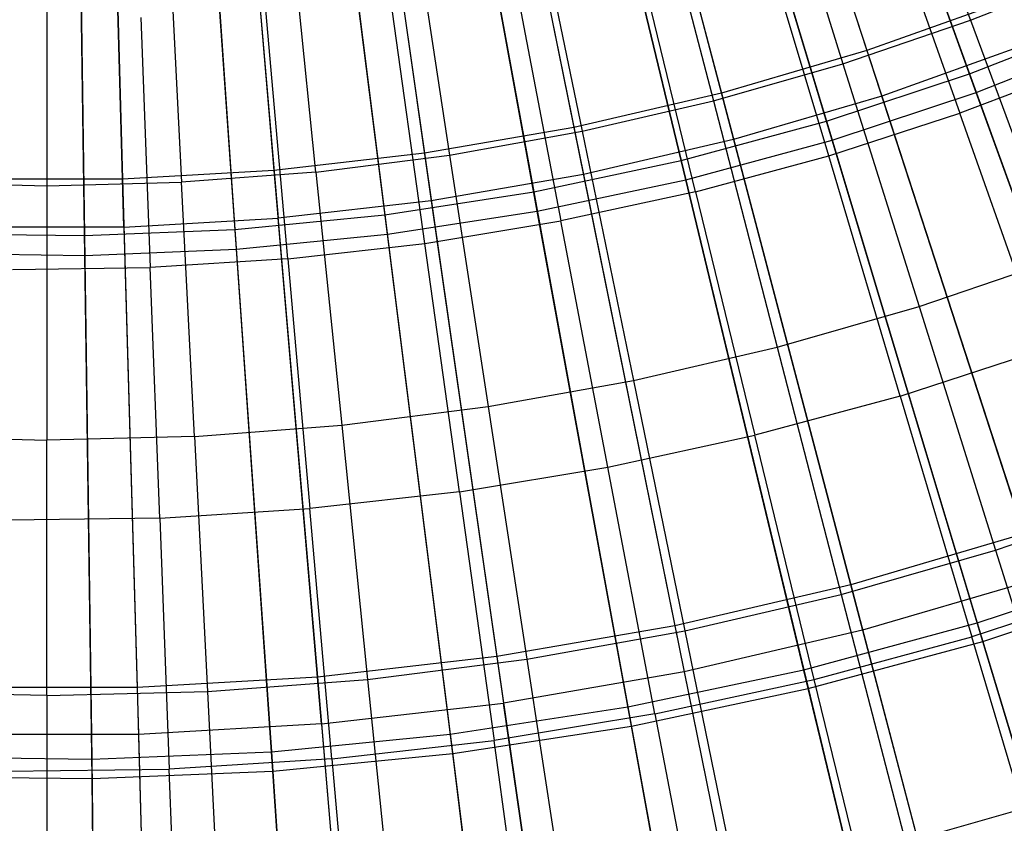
# Model space of a CAD drawing. Extents: x 0.1 to 12.1, y -6 to 6.
# Tile 141 of 256: x 6.044 to 6.637, y -1.985 to -1.501. Entities that reach past the tile are written whole.
import ezdxf

# ---------------------------------------------------------------- set-up
doc = ezdxf.new("R2010")
doc.units = 0
doc.header["$LTSCALE"] = 2.54
doc.layers.get('0').update_dxf_attribs({"linetype": 'CONTINUOUS'})

# ---------------------------------------------------------------- blocks, each defined once
blk = doc.blocks.new('DROPS_COLOR_B-11195_STL')
at = {"color": 0}
for p, q in [((6.45742, -1.22313, 2.00512), (6.55383, -1.51984, 2.1004)), ((6.45742, -1.22313, 2.00512), (6.55383, -1.51984, 2.1004)), ((6.38694, -1.24382, 2.00512), (6.46625, -1.54555, 2.1004)), ((6.38694, -1.24382, 2.00512), (6.46625, -1.54555, 2.1004)), ((6.46651, -1.2511, 13.37336), (6.56276, -1.54734, 13.27646)), ((6.46651, -1.2511, 13.37336), (6.56276, -1.54734, 13.27646)), ((6.3154, -1.26046, 2.00512), (6.37736, -1.56623, 2.1004)), ((6.3154, -1.26046, 2.00512), (6.37736, -1.56623, 2.1004)), ((6.24303, -1.27298, 2.00512), (6.28743, -1.58179, 2.1004)), ((6.24303, -1.27298, 2.00512), (6.28743, -1.58179, 2.1004)), ((6.39442, -1.27226, 13.37336), (6.4736, -1.57351, 13.27646)), ((6.39442, -1.27226, 13.37336), (6.4736, -1.57351, 13.27646)), ((6.09673, -1.28555, 2.00512), (6.10563, -1.5974, 2.1004)), ((6.09673, -1.28555, 2.00512), (6.10563, -1.5974, 2.1004)), ((6.17006, -1.28136, 2.00512), (6.19675, -1.59219, 2.1004)), ((6.17006, -1.28136, 2.00512), (6.19675, -1.59219, 2.1004)), ((6.32124, -1.28928, 13.37336), (6.3831, -1.59456, 13.27646)), ((6.32124, -1.28928, 13.37336), (6.3831, -1.59456, 13.27646)), ((6.24721, -1.30209, 13.37336), (6.29154, -1.6104, 13.27646)), ((6.24721, -1.30209, 13.37336), (6.29154, -1.6104, 13.27646)), ((6.10646, -1.6263, 13.27646), (6.09756, -1.31494, 13.37336)), ((6.10646, -1.6263, 13.27646), (6.09756, -1.31494, 13.37336)), ((6.17257, -1.31066, 13.37336), (6.19923, -1.621, 13.27646)), ((6.17257, -1.31066, 13.37336), (6.19923, -1.621, 13.27646)), ((6.56311, -1.35834, 13.59504), (6.6162, -1.50168, 13.54139)), ((6.56311, -1.35834, 13.59504), (6.6162, -1.50168, 13.54139)), ((6.49367, -1.38207, 13.59504), (6.53943, -1.52792, 13.54139)), ((6.49367, -1.38207, 13.59504), (6.53943, -1.52792, 13.54139)), ((6.42311, -1.40226, 13.59504), (6.46142, -1.55024, 13.54139)), ((6.42311, -1.40226, 13.59504), (6.46142, -1.55024, 13.54139)), ((6.55967, -1.41562, 13.66163), (6.60981, -1.55769, 13.60807)), ((6.55967, -1.41562, 13.66163), (6.60981, -1.55769, 13.60807)), ((6.35162, -1.41885, 13.59504), (6.38239, -1.56858, 13.54139)), ((6.35162, -1.41885, 13.59504), (6.38239, -1.56858, 13.54139)), ((6.27938, -1.4318, 13.59504), (6.30253, -1.58289, 13.54139)), ((6.27938, -1.4318, 13.59504), (6.30253, -1.58289, 13.54139)), ((6.53085, -1.58335, 13.60807), (6.48791, -1.43893, 13.66163)), ((6.53085, -1.58335, 13.60807), (6.48791, -1.43893, 13.66163)), ((6.1334, -1.44664, 13.59504), (6.14115, -1.59931, 13.54139)), ((6.1334, -1.44664, 13.59504), (6.14115, -1.59931, 13.54139)), ((6.22204, -1.59314, 13.54139), (6.20658, -1.44107, 13.59504)), ((6.22204, -1.59314, 13.54139), (6.20658, -1.44107, 13.59504)), ((6.06004, -1.4485, 13.59504), (6.06004, -1.60136, 13.54139)), ((6.06004, -1.4485, 13.59504), (6.06004, -1.60136, 13.54139)), ((6.4507, -1.605, 13.60807), (6.41507, -1.45861, 13.66163)), ((6.4507, -1.605, 13.60807), (6.41507, -1.45861, 13.66163)), ((6.34133, -1.47461, 13.66163), (6.36957, -1.6226, 13.60807)), ((6.34133, -1.47461, 13.66163), (6.36957, -1.6226, 13.60807)), ((6.6162, -1.50168, 13.54139), (6.69154, -1.47158, 13.54139)), ((6.6162, -1.50168, 13.54139), (6.69154, -1.47158, 13.54139)), ((6.28765, -1.63611, 13.60807), (6.26689, -1.48688, 13.66163)), ((6.28765, -1.63611, 13.60807), (6.26689, -1.48688, 13.66163)), ((6.63979, -1.48917, 2.1004), (6.55383, -1.51984, 2.1004)), ((6.63979, -1.48917, 2.1004), (6.55383, -1.51984, 2.1004)), ((6.11662, -1.50013, 13.66163), (6.1223, -1.65069, 13.60807)), ((6.11662, -1.50013, 13.66163), (6.1223, -1.65069, 13.60807)), ((6.20516, -1.64548, 13.60807), (6.19192, -1.49539, 13.66163)), ((6.20516, -1.64548, 13.60807), (6.19192, -1.49539, 13.66163)), ((6.53943, -1.52792, 13.54139), (6.6162, -1.50168, 13.54139)), ((6.53943, -1.52792, 13.54139), (6.6162, -1.50168, 13.54139)), ((6.6162, -1.50168, 13.54139), (6.66943, -1.64541, 13.48337)), ((6.6162, -1.50168, 13.54139), (6.66943, -1.64541, 13.48337)), ((6.65028, -1.51611, 13.27646), (6.56276, -1.54734, 13.27646)), ((6.65028, -1.51611, 13.27646), (6.56276, -1.54734, 13.27646)), ((6.55383, -1.51984, 2.1004), (6.46625, -1.54555, 2.1004)), ((6.55383, -1.51984, 2.1004), (6.46625, -1.54555, 2.1004)), ((6.55383, -1.51984, 2.1004), (6.64846, -1.81109, 2.21277)), ((6.55383, -1.51984, 2.1004), (6.64846, -1.81109, 2.21277)), ((6.46142, -1.55024, 13.54139), (6.53943, -1.52792, 13.54139)), ((6.46142, -1.55024, 13.54139), (6.53943, -1.52792, 13.54139)), ((6.53943, -1.52792, 13.54139), (6.58531, -1.67416, 13.48337)), ((6.53943, -1.52792, 13.54139), (6.58531, -1.67416, 13.48337)), ((6.68738, -1.5281, 13.60807), (6.60981, -1.55769, 13.60807)), ((6.68738, -1.5281, 13.60807), (6.60981, -1.55769, 13.60807)), ((6.46625, -1.54555, 2.1004), (6.37736, -1.56623, 2.1004)), ((6.46625, -1.54555, 2.1004), (6.37736, -1.56623, 2.1004)), ((6.46625, -1.54555, 2.1004), (6.54411, -1.84173, 2.21277)), ((6.46625, -1.54555, 2.1004), (6.54411, -1.84173, 2.21277)), ((6.56276, -1.54734, 13.27646), (6.4736, -1.57351, 13.27646)), ((6.56276, -1.54734, 13.27646), (6.4736, -1.57351, 13.27646)), ((6.56276, -1.54734, 13.27646), (6.65721, -1.83803, 13.16251)), ((6.56276, -1.54734, 13.27646), (6.65721, -1.83803, 13.16251)), ((6.38239, -1.56858, 13.54139), (6.46142, -1.55024, 13.54139)), ((6.38239, -1.56858, 13.54139), (6.46142, -1.55024, 13.54139)), ((6.46142, -1.55024, 13.54139), (6.49984, -1.69862, 13.48337)), ((6.46142, -1.55024, 13.54139), (6.49984, -1.69862, 13.48337)), ((6.53085, -1.58335, 13.60807), (6.60981, -1.55769, 13.60807)), ((6.53085, -1.58335, 13.60807), (6.60981, -1.55769, 13.60807)), ((6.66006, -1.70006, 13.55036), (6.60981, -1.55769, 13.60807)), ((6.66006, -1.70006, 13.55036), (6.60981, -1.55769, 13.60807)), ((6.37736, -1.56623, 2.1004), (6.28743, -1.58179, 2.1004)), ((6.37736, -1.56623, 2.1004), (6.28743, -1.58179, 2.1004)), ((6.30253, -1.58289, 13.54139), (6.38239, -1.56858, 13.54139)), ((6.30253, -1.58289, 13.54139), (6.38239, -1.56858, 13.54139)), ((6.37736, -1.56623, 2.1004), (6.43817, -1.86637, 2.21277)), ((6.37736, -1.56623, 2.1004), (6.43817, -1.86637, 2.21277)), ((6.38239, -1.56858, 13.54139), (6.41324, -1.71871, 13.48337)), ((6.38239, -1.56858, 13.54139), (6.41324, -1.71871, 13.48337)), ((6.4736, -1.57351, 13.27646), (6.3831, -1.59456, 13.27646)), ((6.4736, -1.57351, 13.27646), (6.3831, -1.59456, 13.27646)), ((6.4736, -1.57351, 13.27646), (6.55131, -1.86913, 13.16251)), ((6.4736, -1.57351, 13.27646), (6.55131, -1.86913, 13.16251)), ((6.28743, -1.58179, 2.1004), (6.19675, -1.59219, 2.1004)), ((6.28743, -1.58179, 2.1004), (6.19675, -1.59219, 2.1004)), ((6.22204, -1.59314, 13.54139), (6.30253, -1.58289, 13.54139)), ((6.22204, -1.59314, 13.54139), (6.30253, -1.58289, 13.54139)), ((6.28743, -1.58179, 2.1004), (6.33101, -1.88491, 2.21277)), ((6.28743, -1.58179, 2.1004), (6.33101, -1.88491, 2.21277)), ((6.30253, -1.58289, 13.54139), (6.32574, -1.73439, 13.48337)), ((6.30253, -1.58289, 13.54139), (6.32574, -1.73439, 13.48337)), ((6.4507, -1.605, 13.60807), (6.53085, -1.58335, 13.60807)), ((6.4507, -1.605, 13.60807), (6.53085, -1.58335, 13.60807)), ((6.57388, -1.72806, 13.55036), (6.53085, -1.58335, 13.60807)), ((6.57388, -1.72806, 13.55036), (6.53085, -1.58335, 13.60807)), ((6.19675, -1.59219, 2.1004), (6.10563, -1.5974, 2.1004)), ((6.19675, -1.59219, 2.1004), (6.10563, -1.5974, 2.1004)), ((6.22204, -1.59314, 13.54139), (6.14115, -1.59931, 13.54139)), ((6.22204, -1.59314, 13.54139), (6.14115, -1.59931, 13.54139)), ((6.19675, -1.59219, 2.1004), (6.22296, -1.89731, 2.21277)), ((6.19675, -1.59219, 2.1004), (6.22296, -1.89731, 2.21277)), ((6.22204, -1.59314, 13.54139), (6.23755, -1.74563, 13.48337)), ((6.22204, -1.59314, 13.54139), (6.23755, -1.74563, 13.48337)), ((6.3831, -1.59456, 13.27646), (6.29154, -1.6104, 13.27646)), ((6.3831, -1.59456, 13.27646), (6.29154, -1.6104, 13.27646)), ((6.3831, -1.59456, 13.27646), (6.4438, -1.89412, 13.16251)), ((6.3831, -1.59456, 13.27646), (6.4438, -1.89412, 13.16251)), ((5.97893, -1.59931, 13.54139), (6.06004, -1.60136, 13.54139)), ((5.97893, -1.59931, 13.54139), (6.06004, -1.60136, 13.54139)), ((6.10563, -1.5974, 2.1004), (6.01437, -1.5974, 2.1004)), ((6.10563, -1.5974, 2.1004), (6.01437, -1.5974, 2.1004)), ((6.06004, -1.60136, 13.54139), (6.14115, -1.59931, 13.54139)), ((6.06004, -1.60136, 13.54139), (6.14115, -1.59931, 13.54139)), ((6.10563, -1.5974, 2.1004), (6.11438, -1.90352, 2.21277)), ((6.10563, -1.5974, 2.1004), (6.11438, -1.90352, 2.21277)), ((6.14891, -1.75238, 13.48337), (6.14115, -1.59931, 13.54139)), ((6.14891, -1.75238, 13.48337), (6.14115, -1.59931, 13.54139)), ((6.06004, -1.60136, 13.54139), (6.06004, -1.75463, 13.48337)), ((6.06004, -1.60136, 13.54139), (6.06004, -1.75463, 13.48337)), ((6.4507, -1.605, 13.60807), (6.36957, -1.6226, 13.60807)), ((6.4507, -1.605, 13.60807), (6.36957, -1.6226, 13.60807)), ((6.4507, -1.605, 13.60807), (6.48641, -1.75169, 13.55036)), ((6.4507, -1.605, 13.60807), (6.48641, -1.75169, 13.55036)), ((6.29154, -1.6104, 13.27646), (6.19923, -1.621, 13.27646)), ((6.29154, -1.6104, 13.27646), (6.19923, -1.621, 13.27646)), ((6.29154, -1.6104, 13.27646), (6.33504, -1.91295, 13.16251)), ((6.29154, -1.6104, 13.27646), (6.33504, -1.91295, 13.16251)), ((6.10646, -1.6263, 13.27646), (6.19923, -1.621, 13.27646)), ((6.10646, -1.6263, 13.27646), (6.19923, -1.621, 13.27646)), ((6.22538, -1.92553, 13.16251), (6.19923, -1.621, 13.27646)), ((6.22538, -1.92553, 13.16251), (6.19923, -1.621, 13.27646)), ((6.28765, -1.63611, 13.60807), (6.36957, -1.6226, 13.60807)), ((6.28765, -1.63611, 13.60807), (6.36957, -1.6226, 13.60807)), ((6.39786, -1.7709, 13.55036), (6.36957, -1.6226, 13.60807)), ((6.39786, -1.7709, 13.55036), (6.36957, -1.6226, 13.60807)), ((6.10646, -1.6263, 13.27646), (6.01354, -1.6263, 13.27646)), ((6.10646, -1.6263, 13.27646), (6.01354, -1.6263, 13.27646)), ((6.10646, -1.6263, 13.27646), (6.11519, -1.93183, 13.16251)), ((6.10646, -1.6263, 13.27646), (6.11519, -1.93183, 13.16251)), ((6.20516, -1.64548, 13.60807), (6.28765, -1.63611, 13.60807)), ((6.20516, -1.64548, 13.60807), (6.28765, -1.63611, 13.60807)), ((6.30845, -1.78564, 13.55036), (6.28765, -1.63611, 13.60807)), ((6.30845, -1.78564, 13.55036), (6.28765, -1.63611, 13.60807)), ((6.20516, -1.64548, 13.60807), (6.1223, -1.65069, 13.60807)), ((6.20516, -1.64548, 13.60807), (6.1223, -1.65069, 13.60807)), ((6.20516, -1.64548, 13.60807), (6.21842, -1.79586, 13.55036)), ((6.20516, -1.64548, 13.60807), (6.21842, -1.79586, 13.55036)), ((6.58531, -1.67416, 13.48337), (6.66943, -1.64541, 13.48337)), ((6.58531, -1.67416, 13.48337), (6.66943, -1.64541, 13.48337)), ((6.03928, -1.65173, 13.60807), (6.1223, -1.65069, 13.60807)), ((6.03928, -1.65173, 13.60807), (6.1223, -1.65069, 13.60807)), ((6.12799, -1.80155, 13.55036), (6.1223, -1.65069, 13.60807)), ((6.12799, -1.80155, 13.55036), (6.1223, -1.65069, 13.60807)), ((6.49984, -1.69862, 13.48337), (6.58531, -1.67416, 13.48337)), ((6.49984, -1.69862, 13.48337), (6.58531, -1.67416, 13.48337)), ((6.58531, -1.67416, 13.48337), (6.63136, -1.82093, 13.42089)), ((6.58531, -1.67416, 13.48337), (6.63136, -1.82093, 13.42089)), ((6.41324, -1.71871, 13.48337), (6.49984, -1.69862, 13.48337)), ((6.41324, -1.71871, 13.48337), (6.49984, -1.69862, 13.48337)), ((6.49984, -1.69862, 13.48337), (6.5384, -1.84753, 13.42089)), ((6.49984, -1.69862, 13.48337), (6.5384, -1.84753, 13.42089)), ((6.57388, -1.72806, 13.55036), (6.66006, -1.70006, 13.55036)), ((6.57388, -1.72806, 13.55036), (6.66006, -1.70006, 13.55036)), ((6.32574, -1.73439, 13.48337), (6.41324, -1.71871, 13.48337)), ((6.32574, -1.73439, 13.48337), (6.41324, -1.71871, 13.48337)), ((6.41324, -1.71871, 13.48337), (6.44421, -1.86938, 13.42089)), ((6.41324, -1.71871, 13.48337), (6.44421, -1.86938, 13.42089)), ((6.57388, -1.72806, 13.55036), (6.48641, -1.75169, 13.55036)), ((6.57388, -1.72806, 13.55036), (6.48641, -1.75169, 13.55036)), ((6.57388, -1.72806, 13.55036), (6.61699, -1.87303, 13.48847)), ((6.57388, -1.72806, 13.55036), (6.61699, -1.87303, 13.48847)), ((6.23755, -1.74563, 13.48337), (6.32574, -1.73439, 13.48337)), ((6.23755, -1.74563, 13.48337), (6.32574, -1.73439, 13.48337)), ((6.32574, -1.73439, 13.48337), (6.34903, -1.88644, 13.42089)), ((6.32574, -1.73439, 13.48337), (6.34903, -1.88644, 13.42089)), ((6.14891, -1.75238, 13.48337), (6.23755, -1.74563, 13.48337)), ((6.14891, -1.75238, 13.48337), (6.23755, -1.74563, 13.48337)), ((6.23755, -1.74563, 13.48337), (6.25311, -1.89866, 13.42089)), ((6.23755, -1.74563, 13.48337), (6.25311, -1.89866, 13.42089)), ((5.97117, -1.75238, 13.48337), (6.06004, -1.75463, 13.48337)), ((5.97117, -1.75238, 13.48337), (6.06004, -1.75463, 13.48337)), ((6.14891, -1.75238, 13.48337), (6.06004, -1.75463, 13.48337)), ((6.14891, -1.75238, 13.48337), (6.06004, -1.75463, 13.48337)), ((6.06004, -1.90845, 13.42089), (6.06004, -1.75463, 13.48337)), ((6.06004, -1.90845, 13.42089), (6.06004, -1.75463, 13.48337)), ((6.14891, -1.75238, 13.48337), (6.1567, -1.906, 13.42089)), ((6.14891, -1.75238, 13.48337), (6.1567, -1.906, 13.42089)), ((6.39786, -1.7709, 13.55036), (6.48641, -1.75169, 13.55036)), ((6.39786, -1.7709, 13.55036), (6.48641, -1.75169, 13.55036)), ((6.52218, -1.89865, 13.48847), (6.48641, -1.75169, 13.55036)), ((6.52218, -1.89865, 13.48847), (6.48641, -1.75169, 13.55036)), ((6.30845, -1.78564, 13.55036), (6.39786, -1.7709, 13.55036)), ((6.30845, -1.78564, 13.55036), (6.39786, -1.7709, 13.55036)), ((6.4262, -1.91947, 13.48847), (6.39786, -1.7709, 13.55036)), ((6.4262, -1.91947, 13.48847), (6.39786, -1.7709, 13.55036)), ((6.30845, -1.78564, 13.55036), (6.21842, -1.79586, 13.55036)), ((6.30845, -1.78564, 13.55036), (6.21842, -1.79586, 13.55036)), ((6.30845, -1.78564, 13.55036), (6.32929, -1.93545, 13.48847)), ((6.30845, -1.78564, 13.55036), (6.32929, -1.93545, 13.48847)), ((6.63136, -1.82093, 13.42089), (6.72285, -1.78965, 13.42089)), ((6.63136, -1.82093, 13.42089), (6.72285, -1.78965, 13.42089)), ((6.12799, -1.80155, 13.55036), (6.21842, -1.79586, 13.55036)), ((6.12799, -1.80155, 13.55036), (6.21842, -1.79586, 13.55036)), ((6.23171, -1.94653, 13.48847), (6.21842, -1.79586, 13.55036)), ((6.23171, -1.94653, 13.48847), (6.21842, -1.79586, 13.55036)), ((6.12799, -1.80155, 13.55036), (6.03738, -1.80269, 13.55036)), ((6.12799, -1.80155, 13.55036), (6.03738, -1.80269, 13.55036)), ((6.12799, -1.80155, 13.55036), (6.13369, -1.9527, 13.48847)), ((6.12799, -1.80155, 13.55036), (6.13369, -1.9527, 13.48847)), ((6.64846, -1.81109, 2.21277), (6.54411, -1.84173, 2.21277)), ((6.64846, -1.81109, 2.21277), (6.54411, -1.84173, 2.21277)), ((6.5384, -1.84753, 13.42089), (6.63136, -1.82093, 13.42089)), ((6.5384, -1.84753, 13.42089), (6.63136, -1.82093, 13.42089)), ((6.63136, -1.82093, 13.42089), (6.67751, -1.96802, 13.35397)), ((6.63136, -1.82093, 13.42089), (6.67751, -1.96802, 13.35397)), ((6.65721, -1.83803, 13.16251), (6.55131, -1.86913, 13.16251)), ((6.65721, -1.83803, 13.16251), (6.55131, -1.86913, 13.16251)), ((6.54411, -1.84173, 2.21277), (6.43817, -1.86637, 2.21277)), ((6.54411, -1.84173, 2.21277), (6.43817, -1.86637, 2.21277)), ((6.54411, -1.84173, 2.21277), (6.62026, -2.13145, 2.3419)), ((6.54411, -1.84173, 2.21277), (6.62026, -2.13145, 2.3419)), ((6.7104, -1.84268, 13.48847), (6.61699, -1.87303, 13.48847)), ((6.7104, -1.84268, 13.48847), (6.61699, -1.87303, 13.48847)), ((6.44421, -1.86938, 13.42089), (6.5384, -1.84753, 13.42089)), ((6.44421, -1.86938, 13.42089), (6.5384, -1.84753, 13.42089)), ((6.5384, -1.84753, 13.42089), (6.57704, -1.99677, 13.35397)), ((6.5384, -1.84753, 13.42089), (6.57704, -1.99677, 13.35397)), ((6.43817, -1.86637, 2.21277), (6.33101, -1.88491, 2.21277)), ((6.43817, -1.86637, 2.21277), (6.33101, -1.88491, 2.21277)), ((6.43817, -1.86637, 2.21277), (6.49766, -2.15996, 2.3419)), ((6.43817, -1.86637, 2.21277), (6.49766, -2.15996, 2.3419)), ((6.34903, -1.88644, 13.42089), (6.44421, -1.86938, 13.42089)), ((6.34903, -1.88644, 13.42089), (6.44421, -1.86938, 13.42089)), ((6.55131, -1.86913, 13.16251), (6.4438, -1.89412, 13.16251)), ((6.55131, -1.86913, 13.16251), (6.4438, -1.89412, 13.16251)), ((6.44421, -1.86938, 13.42089), (6.47524, -2.02039, 13.35397)), ((6.44421, -1.86938, 13.42089), (6.47524, -2.02039, 13.35397)), ((6.52218, -1.89865, 13.48847), (6.61699, -1.87303, 13.48847)), ((6.52218, -1.89865, 13.48847), (6.61699, -1.87303, 13.48847)), ((6.55131, -1.86913, 13.16251), (6.62729, -2.15819, 13.03183)), ((6.55131, -1.86913, 13.16251), (6.62729, -2.15819, 13.03183)), ((6.66017, -2.01825, 13.42236), (6.61699, -1.87303, 13.48847)), ((6.66017, -2.01825, 13.42236), (6.61699, -1.87303, 13.48847)), ((6.33101, -1.88491, 2.21277), (6.22296, -1.89731, 2.21277)), ((6.33101, -1.88491, 2.21277), (6.22296, -1.89731, 2.21277)), ((6.33101, -1.88491, 2.21277), (6.37364, -2.18142, 2.3419)), ((6.33101, -1.88491, 2.21277), (6.37364, -2.18142, 2.3419)), ((6.25311, -1.89866, 13.42089), (6.34903, -1.88644, 13.42089)), ((6.25311, -1.89866, 13.42089), (6.34903, -1.88644, 13.42089)), ((6.34903, -1.88644, 13.42089), (6.37237, -2.03883, 13.35397)), ((6.34903, -1.88644, 13.42089), (6.37237, -2.03883, 13.35397)), ((6.22296, -1.89731, 2.21277), (6.11438, -1.90352, 2.21277)), ((6.22296, -1.89731, 2.21277), (6.11438, -1.90352, 2.21277)), ((6.22296, -1.89731, 2.21277), (6.24859, -2.19577, 2.3419)), ((6.22296, -1.89731, 2.21277), (6.24859, -2.19577, 2.3419)), ((6.4438, -1.89412, 13.16251), (6.33504, -1.91295, 13.16251)), ((6.4438, -1.89412, 13.16251), (6.33504, -1.91295, 13.16251)), ((6.4438, -1.89412, 13.16251), (6.50316, -2.18706, 13.03183)), ((6.4438, -1.89412, 13.16251), (6.50316, -2.18706, 13.03183)), ((6.1567, -1.906, 13.42089), (6.25311, -1.89866, 13.42089)), ((6.1567, -1.906, 13.42089), (6.25311, -1.89866, 13.42089)), ((6.25311, -1.89866, 13.42089), (6.26871, -2.05203, 13.35397)), ((6.25311, -1.89866, 13.42089), (6.26871, -2.05203, 13.35397)), ((6.4262, -1.91947, 13.48847), (6.52218, -1.89865, 13.48847)), ((6.4262, -1.91947, 13.48847), (6.52218, -1.89865, 13.48847)), ((6.55801, -2.04586, 13.42236), (6.52218, -1.89865, 13.48847)), ((6.55801, -2.04586, 13.42236), (6.52218, -1.89865, 13.48847)), ((6.06004, -1.90845, 13.42089), (5.96338, -1.906, 13.42089)), ((6.06004, -1.90845, 13.42089), (5.96338, -1.906, 13.42089)), ((6.11438, -1.90352, 2.21277), (6.00562, -1.90352, 2.21277)), ((6.11438, -1.90352, 2.21277), (6.00562, -1.90352, 2.21277)), ((6.06004, -1.90845, 13.42089), (6.1567, -1.906, 13.42089)), ((6.06004, -1.90845, 13.42089), (6.1567, -1.906, 13.42089)), ((6.06004, -1.90845, 13.42089), (6.06004, -2.06261, 13.35397)), ((6.06004, -1.90845, 13.42089), (6.06004, -2.06261, 13.35397)), ((6.11438, -1.90352, 2.21277), (6.12293, -2.20295, 2.3419)), ((6.11438, -1.90352, 2.21277), (6.12293, -2.20295, 2.3419)), ((6.1567, -1.906, 13.42089), (6.16451, -2.05996, 13.35397)), ((6.1567, -1.906, 13.42089), (6.16451, -2.05996, 13.35397)), ((6.22538, -1.92553, 13.16251), (6.33504, -1.91295, 13.16251)), ((6.22538, -1.92553, 13.16251), (6.33504, -1.91295, 13.16251)), ((6.37758, -2.20879, 13.03183), (6.33504, -1.91295, 13.16251)), ((6.37758, -2.20879, 13.03183), (6.33504, -1.91295, 13.16251)), ((6.4262, -1.91947, 13.48847), (6.32929, -1.93545, 13.48847)), ((6.4262, -1.91947, 13.48847), (6.32929, -1.93545, 13.48847)), ((6.4262, -1.91947, 13.48847), (6.45459, -2.06829, 13.42236)), ((6.4262, -1.91947, 13.48847), (6.45459, -2.06829, 13.42236)), ((6.22538, -1.92553, 13.16251), (6.11519, -1.93183, 13.16251)), ((6.22538, -1.92553, 13.16251), (6.11519, -1.93183, 13.16251)), ((6.22538, -1.92553, 13.16251), (6.25096, -2.22332, 13.03183)), ((6.22538, -1.92553, 13.16251), (6.25096, -2.22332, 13.03183)), ((6.11519, -1.93183, 13.16251), (6.00481, -1.93183, 13.16251)), ((6.11519, -1.93183, 13.16251), (6.00481, -1.93183, 13.16251)), ((6.11519, -1.93183, 13.16251), (6.12372, -2.2306, 13.03183)), ((6.11519, -1.93183, 13.16251), (6.12372, -2.2306, 13.03183)), ((6.23171, -1.94653, 13.48847), (6.32929, -1.93545, 13.48847)), ((6.23171, -1.94653, 13.48847), (6.32929, -1.93545, 13.48847)), ((6.35017, -2.08551, 13.42236), (6.32929, -1.93545, 13.48847)), ((6.35017, -2.08551, 13.42236), (6.32929, -1.93545, 13.48847)), ((6.23171, -1.94653, 13.48847), (6.13369, -1.9527, 13.48847)), ((6.23171, -1.94653, 13.48847), (6.13369, -1.9527, 13.48847)), ((6.23171, -1.94653, 13.48847), (6.24502, -2.09745, 13.42236)), ((6.23171, -1.94653, 13.48847), (6.24502, -2.09745, 13.42236)), ((6.03548, -1.95393, 13.48847), (6.13369, -1.9527, 13.48847)), ((6.03548, -1.95393, 13.48847), (6.13369, -1.9527, 13.48847)), ((6.1394, -2.10409, 13.42236), (6.13369, -1.9527, 13.48847)), ((6.1394, -2.10409, 13.42236), (6.13369, -1.9527, 13.48847)), ((6.57704, -1.99677, 13.35397), (6.67751, -1.96802, 13.35397)), ((6.57704, -1.99677, 13.35397), (6.67751, -1.96802, 13.35397))]:
    blk.add_line(p, q, dxfattribs=at)
blk = doc.blocks.new('GROUP_1')
at = {"color": 0}
for p, q in [((6.44657, 4.76446, 0.14503), (6.55566, 4.46327, 0.2261)), ((6.44657, 4.76446, 0.14503), (6.55566, 4.46327, 0.2261)), ((6.55971, 4.45209, 11.77053), (6.45067, 4.75312, 11.85225)), ((6.55971, 4.45209, 11.77053), (6.45067, 4.75312, 11.85225)), ((6.37736, 4.74155, 0.14503), (6.46955, 4.43476, 0.2261)), ((6.37736, 4.74155, 0.14503), (6.46955, 4.43476, 0.2261)), ((6.47297, 4.42337, 11.77053), (6.38083, 4.73, 11.85225)), ((6.47297, 4.42337, 11.77053), (6.38083, 4.73, 11.85225)), ((6.30699, 4.72252, 0.14503), (6.38199, 4.41108, 0.2261)), ((6.30699, 4.72252, 0.14503), (6.38199, 4.41108, 0.2261)), ((6.38477, 4.39952, 11.77053), (6.30981, 4.71079, 11.85225)), ((6.38477, 4.39952, 11.77053), (6.30981, 4.71079, 11.85225)), ((6.23567, 4.70742, 0.14503), (6.29324, 4.3923, 0.2261)), ((6.23567, 4.70742, 0.14503), (6.29324, 4.3923, 0.2261)), ((6.16362, 4.69632, 0.14503), (6.20359, 4.37849, 0.2261)), ((6.16362, 4.69632, 0.14503), (6.20359, 4.37849, 0.2261)), ((6.29538, 4.3806, 11.77053), (6.23784, 4.69556, 11.85225)), ((6.29538, 4.3806, 11.77053), (6.23784, 4.69556, 11.85225)), ((6.01823, 4.6862, 0.14503), (6.02268, 4.36589, 0.2261)), ((6.01823, 4.6862, 0.14503), (6.02268, 4.36589, 0.2261)), ((6.09106, 4.68924, 0.14503), (6.11331, 4.36967, 0.2261)), ((6.09106, 4.68924, 0.14503), (6.11331, 4.36967, 0.2261)), ((6.20507, 4.36669, 11.77053), (6.16512, 4.68435, 11.85225)), ((6.20507, 4.36669, 11.77053), (6.16512, 4.68435, 11.85225)), ((6.02284, 4.354, 11.77053), (6.01839, 4.67414, 11.85225)), ((6.02284, 4.354, 11.77053), (6.01839, 4.67414, 11.85225)), ((6.11414, 4.35781, 11.77053), (6.0919, 4.67721, 11.85225)), ((6.11414, 4.35781, 11.77053), (6.0919, 4.67721, 11.85225)), ((6.55566, 4.46327, 0.2261), (6.64006, 4.49652, 0.2261)), ((6.55566, 4.46327, 0.2261), (6.64006, 4.49652, 0.2261)), ((6.55971, 4.45209, 11.77053), (6.64472, 4.48558, 11.77053)), ((6.55971, 4.45209, 11.77053), (6.64472, 4.48558, 11.77053)), ((6.46955, 4.43476, 0.2261), (6.55566, 4.46327, 0.2261)), ((6.46955, 4.43476, 0.2261), (6.55566, 4.46327, 0.2261)), ((6.55566, 4.46327, 0.2261), (6.66307, 4.16674, 0.32467)), ((6.55566, 4.46327, 0.2261), (6.66307, 4.16674, 0.32467)), ((6.47297, 4.42337, 11.77053), (6.55971, 4.45209, 11.77053)), ((6.47297, 4.42337, 11.77053), (6.55971, 4.45209, 11.77053)), ((6.66706, 4.15575, 11.6713), (6.55971, 4.45209, 11.77053)), ((6.66706, 4.15575, 11.6713), (6.55971, 4.45209, 11.77053)), ((6.38199, 4.41108, 0.2261), (6.46955, 4.43476, 0.2261)), ((6.38199, 4.41108, 0.2261), (6.46955, 4.43476, 0.2261)), ((6.46955, 4.43476, 0.2261), (6.56032, 4.13272, 0.32467)), ((6.46955, 4.43476, 0.2261), (6.56032, 4.13272, 0.32467)), ((6.38477, 4.39952, 11.77053), (6.47297, 4.42337, 11.77053)), ((6.38477, 4.39952, 11.77053), (6.47297, 4.42337, 11.77053)), ((6.56368, 4.12152, 11.6713), (6.47297, 4.42337, 11.77053)), ((6.56368, 4.12152, 11.6713), (6.47297, 4.42337, 11.77053)), ((6.29324, 4.3923, 0.2261), (6.38199, 4.41108, 0.2261)), ((6.29324, 4.3923, 0.2261), (6.38199, 4.41108, 0.2261)), ((6.38199, 4.41108, 0.2261), (6.45583, 4.10446, 0.32467)), ((6.38199, 4.41108, 0.2261), (6.45583, 4.10446, 0.32467)), ((6.29538, 4.3806, 11.77053), (6.38477, 4.39952, 11.77053)), ((6.29538, 4.3806, 11.77053), (6.38477, 4.39952, 11.77053)), ((6.45856, 4.09309, 11.6713), (6.38477, 4.39952, 11.77053)), ((6.45856, 4.09309, 11.6713), (6.38477, 4.39952, 11.77053)), ((6.20359, 4.37849, 0.2261), (6.29324, 4.3923, 0.2261)), ((6.20359, 4.37849, 0.2261), (6.29324, 4.3923, 0.2261)), ((6.29324, 4.3923, 0.2261), (6.34993, 4.08205, 0.32467)), ((6.29324, 4.3923, 0.2261), (6.34993, 4.08205, 0.32467)), ((6.11331, 4.36967, 0.2261), (6.20359, 4.37849, 0.2261)), ((6.11331, 4.36967, 0.2261), (6.20359, 4.37849, 0.2261)), ((6.20359, 4.37849, 0.2261), (6.24295, 4.06556, 0.32467)), ((6.20359, 4.37849, 0.2261), (6.24295, 4.06556, 0.32467)), ((6.20507, 4.36669, 11.77053), (6.29538, 4.3806, 11.77053)), ((6.20507, 4.36669, 11.77053), (6.29538, 4.3806, 11.77053)), ((6.35203, 4.07055, 11.6713), (6.29538, 4.3806, 11.77053)), ((6.35203, 4.07055, 11.6713), (6.29538, 4.3806, 11.77053)), ((5.93198, 4.36715, 0.2261), (6.02268, 4.36589, 0.2261)), ((5.93198, 4.36715, 0.2261), (6.02268, 4.36589, 0.2261)), ((6.02268, 4.36589, 0.2261), (6.11331, 4.36967, 0.2261)), ((6.02268, 4.36589, 0.2261), (6.11331, 4.36967, 0.2261)), ((6.02268, 4.36589, 0.2261), (6.02706, 4.05053, 0.32467)), ((6.02268, 4.36589, 0.2261), (6.02706, 4.05053, 0.32467)), ((6.11331, 4.36967, 0.2261), (6.13521, 4.05505, 0.32467)), ((6.11331, 4.36967, 0.2261), (6.13521, 4.05505, 0.32467)), ((6.11414, 4.35781, 11.77053), (6.20507, 4.36669, 11.77053)), ((6.11414, 4.35781, 11.77053), (6.20507, 4.36669, 11.77053)), ((6.2444, 4.05396, 11.6713), (6.20507, 4.36669, 11.77053)), ((6.2444, 4.05396, 11.6713), (6.20507, 4.36669, 11.77053)), ((5.93148, 4.35527, 11.77053), (6.02284, 4.354, 11.77053)), ((5.93148, 4.35527, 11.77053), (6.02284, 4.354, 11.77053)), ((6.02284, 4.354, 11.77053), (6.11414, 4.35781, 11.77053)), ((6.02284, 4.354, 11.77053), (6.11414, 4.35781, 11.77053)), ((6.02723, 4.03885, 11.6713), (6.02284, 4.354, 11.77053)), ((6.02723, 4.03885, 11.6713), (6.02284, 4.354, 11.77053)), ((6.13603, 4.04339, 11.6713), (6.11414, 4.35781, 11.77053)), ((6.13603, 4.04339, 11.6713), (6.11414, 4.35781, 11.77053)), ((6.56032, 4.13272, 0.32467), (6.66307, 4.16674, 0.32467)), ((6.56032, 4.13272, 0.32467), (6.66307, 4.16674, 0.32467)), ((6.56368, 4.12152, 11.6713), (6.66706, 4.15575, 11.6713)), ((6.56368, 4.12152, 11.6713), (6.66706, 4.15575, 11.6713)), ((6.45583, 4.10446, 0.32467), (6.56032, 4.13272, 0.32467)), ((6.45583, 4.10446, 0.32467), (6.56032, 4.13272, 0.32467)), ((6.56032, 4.13272, 0.32467), (6.64938, 3.83633, 0.44046)), ((6.56032, 4.13272, 0.32467), (6.64938, 3.83633, 0.44046)), ((6.45856, 4.09309, 11.6713), (6.56368, 4.12152, 11.6713)), ((6.45856, 4.09309, 11.6713), (6.56368, 4.12152, 11.6713)), ((6.65268, 3.82536, 11.55487), (6.56368, 4.12152, 11.6713)), ((6.65268, 3.82536, 11.55487), (6.56368, 4.12152, 11.6713)), ((6.34993, 4.08205, 0.32467), (6.45583, 4.10446, 0.32467)), ((6.34993, 4.08205, 0.32467), (6.45583, 4.10446, 0.32467)), ((6.45583, 4.10446, 0.32467), (6.52828, 3.80358, 0.44046)), ((6.45583, 4.10446, 0.32467), (6.52828, 3.80358, 0.44046)), ((6.35203, 4.07055, 11.6713), (6.45856, 4.09309, 11.6713)), ((6.35203, 4.07055, 11.6713), (6.45856, 4.09309, 11.6713)), ((6.53096, 3.79244, 11.55487), (6.45856, 4.09309, 11.6713)), ((6.53096, 3.79244, 11.55487), (6.45856, 4.09309, 11.6713)), ((6.24295, 4.06556, 0.32467), (6.34993, 4.08205, 0.32467)), ((6.24295, 4.06556, 0.32467), (6.34993, 4.08205, 0.32467)), ((6.34993, 4.08205, 0.32467), (6.40555, 3.77761, 0.44046)), ((6.34993, 4.08205, 0.32467), (6.40555, 3.77761, 0.44046)), ((6.2444, 4.05396, 11.6713), (6.35203, 4.07055, 11.6713)), ((6.2444, 4.05396, 11.6713), (6.35203, 4.07055, 11.6713)), ((6.40761, 3.76634, 11.55487), (6.35203, 4.07055, 11.6713)), ((6.40761, 3.76634, 11.55487), (6.35203, 4.07055, 11.6713)), ((6.13521, 4.05505, 0.32467), (6.24295, 4.06556, 0.32467)), ((6.13521, 4.05505, 0.32467), (6.24295, 4.06556, 0.32467)), ((6.24295, 4.06556, 0.32467), (6.28156, 3.7585, 0.44046)), ((6.24295, 4.06556, 0.32467), (6.28156, 3.7585, 0.44046)), ((5.91883, 4.05204, 0.32467), (6.02706, 4.05053, 0.32467)), ((5.91883, 4.05204, 0.32467), (6.02706, 4.05053, 0.32467)), ((6.02706, 4.05053, 0.32467), (6.13521, 4.05505, 0.32467)), ((6.02706, 4.05053, 0.32467), (6.13521, 4.05505, 0.32467)), ((6.02706, 4.05053, 0.32467), (6.03137, 3.74108, 0.44046)), ((6.02706, 4.05053, 0.32467), (6.03137, 3.74108, 0.44046)), ((6.13521, 4.05505, 0.32467), (6.15671, 3.74631, 0.44046)), ((6.13521, 4.05505, 0.32467), (6.15671, 3.74631, 0.44046)), ((6.13603, 4.04339, 11.6713), (6.2444, 4.05396, 11.6713)), ((6.13603, 4.04339, 11.6713), (6.2444, 4.05396, 11.6713)), ((6.28299, 3.74714, 11.55487), (6.2444, 4.05396, 11.6713)), ((6.28299, 3.74714, 11.55487), (6.2444, 4.05396, 11.6713)), ((5.91834, 4.04036, 11.6713), (6.02723, 4.03885, 11.6713)), ((5.91834, 4.04036, 11.6713), (6.02723, 4.03885, 11.6713)), ((6.02723, 4.03885, 11.6713), (6.13603, 4.04339, 11.6713)), ((6.02723, 4.03885, 11.6713), (6.13603, 4.04339, 11.6713)), ((6.03152, 3.72963, 11.55487), (6.02723, 4.03885, 11.6713)), ((6.03152, 3.72963, 11.55487), (6.02723, 4.03885, 11.6713)), ((6.1575, 3.73489, 11.55487), (6.13603, 4.04339, 11.6713)), ((6.1575, 3.73489, 11.55487), (6.13603, 4.04339, 11.6713))]:
    blk.add_line(p, q, dxfattribs=at)
blk.add_blockref('DROPS_COLOR_B-11195_STL', (-0.06, 5.99731, -1.7), dxfattribs=at)

msp = doc.modelspace()

# ---------------------------------------------------------------- block references
at = {"color": 0}
msp.add_blockref('GROUP_1', (0.06, -5.99731, 1.7), dxfattribs=at)

doc.saveas('drawing.dxf')
